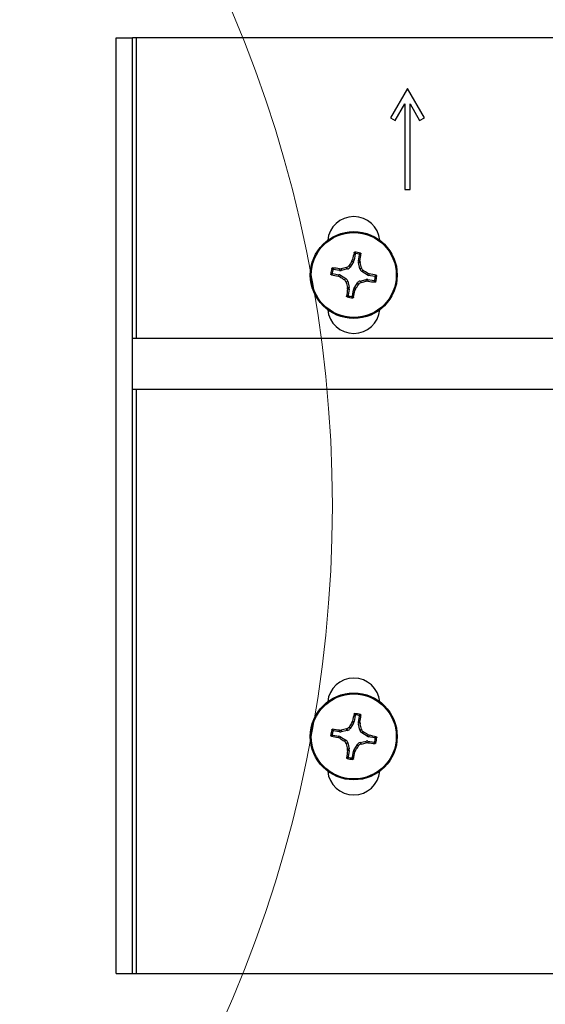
# Paper-space layout 'P3m-LR' of a CAD drawing. Header units: inches. Extents: x 0.3 to 33.8, y 0.2 to 21.7.
# Tile 42 of 59: x 26.584 to 26.779, y 9.396 to 9.761. Entities that reach past the tile are written whole.
import ezdxf

# ---------------------------------------------------------------- set-up
doc = ezdxf.new("R2010")
doc.units = ezdxf.units.IN
doc.header["$MEASUREMENT"] = 0
doc.layers.add('BORDERS', color=7, linetype='Continuous')
doc.styles.add('SLDTEXTSTYLE0', font='TXT', dxfattribs={"width": 0.75})
doc.dimstyles.new('SLDDIMSTYLE7', dxfattribs={"dimtxt": 0.1377952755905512, "dimasz": 0.14, "dimexe": 0, "dimexo": 0.0625, "dimgap": 0.0344488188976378, "dimtad": 1, "dimdec": 3, "dimlfac": 10, "dimrnd": 1e-09, "dimzin": 4, "dimdsep": 46, "dimtxsty": 'SLDTEXTSTYLE0', "dimblk1": 'CLOSED', "dimblk2": 'CLOSED', "dimsah": 1, "dimcen": 0.09, "dimadec": 0, "dimazin": 1, "dimtfac": 1, "dimtdec": 3, "dimtmove": 0, "dimatfit": 0, "dimldrblk": 'CLOSED', "dimfxl": 0, "dimfrac": 2, "dimtolj": 1, "dimtzin": 12, "dimarcsym": 0})

# ---------------------------------------------------------------- blocks, each defined once
blk = doc.blocks.new('_Closed')
at = {"color": 0, "linetype": 'ByBlock', "lineweight": -2}
for p, q in [((-1, 0.166667), (0, 0)), ((-1, 0.166667), (-1, -0.166667)), ((0, 0), (-1, -0.166667)), ((0, 0), (-1, 0))]:
    blk.add_line(p, q, dxfattribs=at)
blk = doc.blocks.new('_D_24')
at = {"layer": 'BORDERS'}
for p, q in [((26.36984926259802, 10.72766376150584), (26.3278647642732, 10.72766376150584)), ((26.3278647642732, 10.72766376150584), (26.3278647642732, 10.50891376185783)), ((26.82801857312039, 10.72766376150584), (26.87000307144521, 10.72766376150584)), ((26.87000307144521, 10.72766376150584), (26.87000307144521, 10.50891376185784)), ((26.3278647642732, 10.50891376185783), (26.36984926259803, 10.50891376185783)), ((26.87000307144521, 10.50891376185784), (26.82801857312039, 10.50891376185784)), ((26.2309589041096, 9.79865818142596), (26.2309589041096, 10.34211723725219)), ((26.96690890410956, 9.793418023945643), (26.96690890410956, 10.34211723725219)), ((26.2309589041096, 10.30274715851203), (25.9809589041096, 10.30274715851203)), ((26.2309589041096, 10.30274715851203), (26.96690890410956, 10.30274715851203)), ((26.96690890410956, 10.30274715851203), (27.21690890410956, 10.30274715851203))]:
    blk.add_line(p, q, dxfattribs=at)
at = {"layer": 'BORDERS', "xscale": 0.14, "yscale": 0.14}
blk.add_blockref('_Closed', (26.2309589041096, 10.30274715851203, -0.1940375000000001), dxfattribs=at)
at = {"layer": 'BORDERS', "xscale": 0.14, "yscale": 0.14, "rotation": 180.0000000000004}
blk.add_blockref('_Closed', (26.96690890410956, 10.30274715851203, -0.1940375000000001), dxfattribs=at)
at = {"layer": 'BORDERS', "char_height": 0.1377952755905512, "attachment_point": 1, "style": 'SLDTEXTSTYLE0'}
for s, insert in [('186.9', (26.36984926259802, 10.68654119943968)), ('7.360', (26.3698492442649, 10.48037460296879))]:
    blk.add_mtext(s, dxfattribs=dict(at, insert=insert))

psp = doc.layouts.new('P3m-LR')

# ---------------------------------------------------------------- linework, layer by layer
at = {"color": 7, "linetype": 'Continuous', "lineweight": 25}
for p, q in [((26.61990890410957, 9.407047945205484), (26.61990890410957, 9.754047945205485)), ((26.61990890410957, 9.754047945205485), (26.62590890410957, 9.754047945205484)), ((26.62590890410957, 9.407047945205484), (26.62590890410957, 9.754047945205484)), ((26.6274089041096, 9.754047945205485), (26.6259089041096, 9.754047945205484)), ((26.9594089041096, 9.754047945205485), (26.6274089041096, 9.754047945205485)), ((26.62740890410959, 9.642522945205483), (26.6274089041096, 9.754047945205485)), ((26.7278089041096, 9.735247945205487), (26.7215589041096, 9.72442262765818)), ((26.7340589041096, 9.72442262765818), (26.7278089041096, 9.735247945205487)), ((26.72329095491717, 9.723422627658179), (26.7268089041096, 9.729515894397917)), ((26.7268089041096, 9.729515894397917), (26.7268089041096, 9.697747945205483)), ((26.7288089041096, 9.697747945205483), (26.7288089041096, 9.729515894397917)), ((26.7288089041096, 9.729515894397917), (26.73232685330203, 9.723422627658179)), ((26.7215589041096, 9.72442262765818), (26.72329095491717, 9.723422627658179)), ((26.73232685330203, 9.723422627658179), (26.7340589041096, 9.72442262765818)), ((26.7268089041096, 9.697747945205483), (26.7288089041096, 9.697747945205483)), ((26.70781757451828, 9.67102621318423), (26.70656123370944, 9.669027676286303)), ((26.70723836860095, 9.671247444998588), (26.70747017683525, 9.671808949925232)), ((26.70781757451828, 9.67102621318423), (26.70723836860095, 9.671247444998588)), ((26.70747017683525, 9.671808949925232), (26.70803425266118, 9.67159349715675)), ((26.70842357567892, 9.673882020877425), (26.70803425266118, 9.67159349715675)), ((26.70960781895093, 9.671325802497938), (26.70999714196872, 9.673614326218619)), ((26.70960781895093, 9.671325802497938), (26.71021140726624, 9.671342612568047)), ((26.71021140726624, 9.671342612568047), (26.71024450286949, 9.67073604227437)), ((26.70268104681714, 9.667796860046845), (26.70039252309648, 9.668186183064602)), ((26.70266423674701, 9.668400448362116), (26.70327080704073, 9.668433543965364)), ((26.70268104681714, 9.667796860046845), (26.70266423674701, 9.668400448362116)), ((26.70327080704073, 9.668433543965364), (26.70328806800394, 9.667813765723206)), ((26.70558961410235, 9.668338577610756), (26.70328806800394, 9.667813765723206)), ((26.70558961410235, 9.668338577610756), (26.70518914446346, 9.668903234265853)), ((26.70616076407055, 9.66959233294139), (26.70656123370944, 9.669027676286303)), ((26.71024450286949, 9.67073604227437), (26.70962472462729, 9.670718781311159)), ((26.71014953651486, 9.668417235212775), (26.70962472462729, 9.670718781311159)), ((26.71014953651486, 9.668417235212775), (26.71071419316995, 9.668817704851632)), ((26.7114032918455, 9.66784608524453), (26.71083863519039, 9.667445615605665)), ((26.71283717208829, 9.66618927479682), (26.71083863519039, 9.667445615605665)), ((26.70012482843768, 9.666612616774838), (26.70241335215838, 9.666223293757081)), ((26.70219789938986, 9.66565921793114), (26.70241335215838, 9.666223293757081)), ((26.70275940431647, 9.665427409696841), (26.70219789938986, 9.66565921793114)), ((26.7029806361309, 9.66600661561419), (26.70275940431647, 9.665427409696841)), ((26.7029806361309, 9.66600661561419), (26.70497917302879, 9.664750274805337)), ((26.70441451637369, 9.664349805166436), (26.70497917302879, 9.664750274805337)), ((26.70566827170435, 9.663778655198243), (26.70510361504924, 9.663378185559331)), ((26.70566827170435, 9.663778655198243), (26.70619308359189, 9.661477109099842)), ((26.71022819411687, 9.663857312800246), (26.71252974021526, 9.664382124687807)), ((26.71022819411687, 9.663857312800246), (26.71062866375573, 9.663292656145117)), ((26.71254700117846, 9.663762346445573), (26.71252974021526, 9.664382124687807)), ((26.71315357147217, 9.663795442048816), (26.71254700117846, 9.663762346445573)), ((26.71283717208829, 9.66618927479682), (26.71305840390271, 9.666768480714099)), ((26.71305840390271, 9.666768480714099), (26.71361990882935, 9.666536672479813)), ((26.71313676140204, 9.664399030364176), (26.71315357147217, 9.663795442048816)), ((26.71313676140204, 9.664399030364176), (26.71542528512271, 9.664009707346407)), ((26.71361990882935, 9.666536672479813), (26.71340445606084, 9.66597259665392)), ((26.71569297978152, 9.66558327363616), (26.71340445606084, 9.66597259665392)), ((26.7055733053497, 9.66145984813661), (26.70619308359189, 9.661477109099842)), ((26.70560640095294, 9.660853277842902), (26.7055733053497, 9.66145984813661)), ((26.70620998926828, 9.66087008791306), (26.70560640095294, 9.660853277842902)), ((26.70620998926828, 9.66087008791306), (26.70582066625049, 9.658581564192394)), ((26.70739423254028, 9.658313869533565), (26.70778355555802, 9.660602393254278)), ((26.70834763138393, 9.660386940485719), (26.70778355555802, 9.660602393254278)), ((26.70800023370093, 9.66116967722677), (26.70925657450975, 9.663168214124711)), ((26.70800023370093, 9.66116967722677), (26.70857943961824, 9.66094844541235)), ((26.70857943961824, 9.66094844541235), (26.70834763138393, 9.660386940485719)), ((26.70965704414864, 9.662603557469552), (26.70925657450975, 9.663168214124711)), ((26.96090890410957, 9.642522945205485), (26.62590890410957, 9.642522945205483)), ((26.62590890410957, 9.623772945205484), (26.96090890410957, 9.623772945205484)), ((26.62740890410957, 9.407047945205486), (26.62740890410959, 9.623772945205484)), ((26.70781757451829, 9.499926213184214), (26.70656123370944, 9.497927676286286)), ((26.70723836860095, 9.50014744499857), (26.70747017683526, 9.500708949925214)), ((26.70781757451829, 9.499926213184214), (26.70723836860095, 9.50014744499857)), ((26.70747017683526, 9.500708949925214), (26.70803425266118, 9.500493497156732)), ((26.70842357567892, 9.502782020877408), (26.70803425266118, 9.500493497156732)), ((26.70960781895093, 9.500225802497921), (26.70999714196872, 9.5025143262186)), ((26.70960781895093, 9.500225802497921), (26.71021140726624, 9.50024261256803)), ((26.71024450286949, 9.499636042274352), (26.7096247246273, 9.49961878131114)), ((26.71014953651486, 9.497317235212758), (26.7096247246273, 9.49961878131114)), ((26.71021140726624, 9.50024261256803), (26.71024450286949, 9.499636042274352)), ((26.70268104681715, 9.496696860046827), (26.70039252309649, 9.497086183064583)), ((26.70266423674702, 9.497300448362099), (26.70327080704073, 9.497333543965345)), ((26.70268104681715, 9.496696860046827), (26.70266423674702, 9.497300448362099)), ((26.70327080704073, 9.497333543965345), (26.70328806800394, 9.496713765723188)), ((26.70558961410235, 9.497238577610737), (26.70328806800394, 9.496713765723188)), ((26.70558961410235, 9.497238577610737), (26.70518914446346, 9.497803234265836)), ((26.70616076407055, 9.498492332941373), (26.70656123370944, 9.497927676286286)), ((26.71014953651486, 9.497317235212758), (26.71071419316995, 9.497717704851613)), ((26.7114032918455, 9.496746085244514), (26.71083863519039, 9.496345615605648)), ((26.71283717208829, 9.495089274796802), (26.71083863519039, 9.496345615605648)), ((26.70012482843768, 9.49551261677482), (26.70241335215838, 9.495123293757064)), ((26.70219789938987, 9.494559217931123), (26.70241335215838, 9.495123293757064)), ((26.70275940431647, 9.494327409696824), (26.70219789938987, 9.494559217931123)), ((26.7029806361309, 9.494906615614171), (26.70275940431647, 9.494327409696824)), ((26.7029806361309, 9.494906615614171), (26.70497917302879, 9.49365027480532)), ((26.7044145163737, 9.49324980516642), (26.70497917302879, 9.49365027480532)), ((26.70566827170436, 9.492678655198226), (26.70510361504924, 9.492278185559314)), ((26.70566827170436, 9.492678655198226), (26.7061930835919, 9.490377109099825)), ((26.71022819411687, 9.492757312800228), (26.71252974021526, 9.49328212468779)), ((26.71022819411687, 9.492757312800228), (26.71062866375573, 9.492192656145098)), ((26.71254700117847, 9.492662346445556), (26.71252974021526, 9.49328212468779)), ((26.71315357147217, 9.492695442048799), (26.71254700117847, 9.492662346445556)), ((26.71283717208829, 9.495089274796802), (26.71305840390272, 9.495668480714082)), ((26.71305840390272, 9.495668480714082), (26.71361990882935, 9.495436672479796)), ((26.71313676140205, 9.493299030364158), (26.71315357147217, 9.492695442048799)), ((26.71313676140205, 9.493299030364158), (26.71542528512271, 9.49290970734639)), ((26.71361990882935, 9.495436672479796), (26.71340445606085, 9.4948725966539)), ((26.71569297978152, 9.494483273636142), (26.71340445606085, 9.4948725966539)), ((26.7055733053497, 9.490359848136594), (26.7061930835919, 9.490377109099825)), ((26.70560640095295, 9.489753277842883), (26.7055733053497, 9.490359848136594)), ((26.70620998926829, 9.48977008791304), (26.70560640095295, 9.489753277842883)), ((26.70620998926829, 9.48977008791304), (26.7058206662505, 9.487481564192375)), ((26.70739423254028, 9.487213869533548), (26.70778355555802, 9.48950239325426)), ((26.70834763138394, 9.489286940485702), (26.70778355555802, 9.48950239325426)), ((26.70800023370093, 9.490069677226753), (26.70925657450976, 9.492068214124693)), ((26.70800023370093, 9.490069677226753), (26.70857943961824, 9.489848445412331)), ((26.70857943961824, 9.489848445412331), (26.70834763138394, 9.489286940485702)), ((26.70965704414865, 9.491503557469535), (26.70925657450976, 9.492068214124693)), ((26.61990890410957, 9.407047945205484), (26.62590890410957, 9.407047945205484)), ((26.62590890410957, 9.407047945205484), (26.62740890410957, 9.407047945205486)), ((26.62740890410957, 9.407047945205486), (26.95940890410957, 9.407047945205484))]:
    psp.add_line(p, q, dxfattribs=at)
at = {"color": 7, "linetype": 'Continuous', "lineweight": 18}
psp.add_circle((26.23095890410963, 9.580547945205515), 0.4690082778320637, dxfattribs=at)
at = {"color": 7, "linetype": 'Continuous', "lineweight": 25}
for centre, radius in [((26.7079089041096, 9.666097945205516), 0.0160999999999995), ((26.7079089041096, 9.66609794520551), 0.01575289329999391), ((26.70790890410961, 9.494997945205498), 0.016100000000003), ((26.7079089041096, 9.49499794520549), 0.0157528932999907)]:
    psp.add_circle(centre, radius, dxfattribs=at)
for centre, radius, start, end in [((26.7079089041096, 9.678047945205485), 0.009700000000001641, 5.524228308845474, 174.4757716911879), ((26.86189399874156, 9.569376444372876), 0.1851919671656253, 146.6272750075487, 147.238315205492), ((26.86349492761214, 9.640439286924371), 0.1591470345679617, 167.6780822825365, 168.631919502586), ((26.70790890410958, 9.666097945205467), 0.008495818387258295, 73.06981271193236, 87.6207632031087), ((26.70790890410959, 9.666097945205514), 0.008014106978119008, 76.1837283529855, 84.50684756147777), ((26.55259058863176, 9.693330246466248), 0.159147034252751, 352.0586564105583, 353.0124936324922), ((26.70790890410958, 9.666097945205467), 0.00849581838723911, 163.0698127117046, 177.6207632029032), ((26.70790890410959, 9.666097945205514), 0.008014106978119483, 166.1837283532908, 174.5068475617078), ((26.6806766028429, 9.510779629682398), 0.1591470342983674, 82.05865641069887, 83.01249363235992), ((26.74827129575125, 9.488792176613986), 0.1851919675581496, 103.4522607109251, 104.0633009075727), ((26.53060313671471, 9.625735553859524), 0.1851919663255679, 13.45226070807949, 14.06330090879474), ((26.6111874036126, 9.512112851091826), 0.1851919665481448, 56.62727500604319, 57.2383152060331), ((26.73356756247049, 9.821683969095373), 0.1591470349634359, 257.6780822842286, 258.6319195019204), ((26.80463040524, 9.820083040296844), 0.1851919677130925, 236.6272750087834, 237.2383152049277), ((26.66754651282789, 9.843403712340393), 0.1851919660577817, 283.4522607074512, 284.063300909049), ((26.73514120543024, 9.82141626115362), 0.1591470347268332, 262.0586564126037, 263.0124936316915), ((26.68225024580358, 9.510511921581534), 0.1591470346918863, 77.67808228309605, 78.63191950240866), ((26.70790890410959, 9.666097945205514), 0.008014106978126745, 346.1837283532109, 354.5068475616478), ((26.70790890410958, 9.666097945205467), 0.008495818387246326, 343.0698127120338, 357.6207632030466), ((26.88521467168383, 9.706460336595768), 0.1851919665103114, 193.4522607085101, 194.0633009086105), ((26.8632272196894, 9.63886564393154), 0.1591470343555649, 172.0586564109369, 173.0124936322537), ((26.55232288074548, 9.691756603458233), 0.1591470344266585, 347.6780822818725, 348.6319195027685), ((26.55392380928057, 9.762819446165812), 0.185191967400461, 326.627275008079, 327.2383152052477), ((26.70790890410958, 9.666097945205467), 0.00849581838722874, 253.0698127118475, 267.6207632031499), ((26.70790890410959, 9.666097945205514), 0.008014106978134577, 256.1837283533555, 264.5068475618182), ((26.7079089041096, 9.654147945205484), 0.009699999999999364, 185.5242283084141, 354.4757716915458), ((26.70790890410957, 9.506947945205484), 0.009700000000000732, 5.524228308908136, 174.4757716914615), ((26.86349492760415, 9.469339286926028), 0.1591470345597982, 167.6780822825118, 168.6319195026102), ((26.70790890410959, 9.49499794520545), 0.008495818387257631, 73.06981271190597, 87.6207632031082), ((26.86189399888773, 9.398276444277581), 0.1851919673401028, 146.6272750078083, 147.2383152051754), ((26.7079089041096, 9.494997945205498), 0.008014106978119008, 76.1837283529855, 84.50684756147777), ((26.55259058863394, 9.522230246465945), 0.1591470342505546, 352.058656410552, 353.0124936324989), ((26.53060313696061, 9.454635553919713), 0.1851919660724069, 13.45226070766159, 14.06330090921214), ((26.70790890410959, 9.49499794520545), 0.008495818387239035, 163.0698127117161, 177.6207632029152), ((26.7079089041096, 9.494997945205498), 0.008014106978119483, 166.1837283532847, 174.5068475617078), ((26.68067660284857, 9.339679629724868), 0.1591470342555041, 82.05865641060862, 83.0124936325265), ((26.7482712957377, 9.317692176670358), 0.1851919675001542, 103.4522607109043, 104.0633009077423), ((26.61118740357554, 9.341012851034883), 0.1851919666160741, 56.62727500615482, 57.23831520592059), ((26.73356756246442, 9.650583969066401), 0.1591470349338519, 257.6780822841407, 258.6319195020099), ((26.80463040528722, 9.648983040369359), 0.1851919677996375, 236.6272750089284, 237.2383152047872), ((26.88521467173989, 9.535360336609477), 0.1851919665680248, 193.4522607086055, 194.0633009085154), ((26.66754651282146, 9.672303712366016), 0.1851919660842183, 283.4522607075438, 284.0633009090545), ((26.73514120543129, 9.650316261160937), 0.15914703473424, 262.058656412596, 263.0124936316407), ((26.68225024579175, 9.339411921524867), 0.1591470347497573, 77.67808228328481, 78.63191950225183), ((26.7079089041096, 9.494997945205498), 0.008014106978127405, 346.1837283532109, 354.5068475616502), ((26.70790890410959, 9.49499794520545), 0.008495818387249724, 343.0698127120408, 357.6207632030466), ((26.86322721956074, 9.46776564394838), 0.1591470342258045, 172.0586564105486, 173.0124936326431), ((26.55232288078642, 9.520656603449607), 0.1591470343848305, 347.6780822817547, 348.631919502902), ((26.5539238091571, 9.591719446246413), 0.1851919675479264, 326.6272750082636, 327.2383152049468), ((26.70790890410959, 9.49499794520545), 0.00849581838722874, 253.0698127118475, 267.6207632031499), ((26.7079089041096, 9.494997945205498), 0.008014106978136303, 256.1837283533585, 264.5068475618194), ((26.70790890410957, 9.483047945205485), 0.00970000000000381, 185.5242283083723, 354.4757716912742)]:
    psp.add_arc(centre, radius, start, end, dxfattribs=at)
for centre, major_axis, ratio, start_param, end_param in [((26.7064835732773, 9.671860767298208), (-0.001470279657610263, 0.0005615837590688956), 0.9943069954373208, 2.946332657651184, 3.336852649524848), ((26.71115964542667, 9.671065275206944), (0.001573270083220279, 4.381592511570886e-05), 0.9943069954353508, 2.946332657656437, 3.336852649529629), ((26.70294157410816, 9.669348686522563), (-4.381592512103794e-05, 0.00157327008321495), 0.9943069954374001, 2.946332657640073, 3.336852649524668), ((26.70523284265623, 9.669871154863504), (-0.0009111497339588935, 0.001284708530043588), 0.9935910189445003, 2.751161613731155, 3.532023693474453), ((26.71168211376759, 9.668774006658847), (0.001284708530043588, 0.0009111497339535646), 0.9935910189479, 2.751161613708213, 3.532023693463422), ((26.70214608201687, 9.664672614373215), (-0.0005615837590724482, -0.001470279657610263), 0.9943069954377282, 2.946332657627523, 3.336852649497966), ((26.70413569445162, 9.663421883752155), (-0.001284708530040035, -0.0009111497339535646), 0.9935910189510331, 2.751161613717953, 3.532023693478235), ((26.71058496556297, 9.662324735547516), (0.0009111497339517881, -0.001284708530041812), 0.9935910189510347, 2.751161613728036, 3.532023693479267), ((26.71287623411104, 9.662847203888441), (4.38159251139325e-05, -0.00157327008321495), 0.9943069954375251, 2.946332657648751, 3.336852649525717), ((26.71367172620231, 9.667523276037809), (0.0005615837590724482, 0.001470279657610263), 0.9943069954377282, 2.946332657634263, 3.336852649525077), ((26.70465816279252, 9.661130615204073), (-0.001573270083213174, -4.381592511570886e-05), 0.9943069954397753, 2.946332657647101, 3.336852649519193), ((26.70933423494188, 9.660335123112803), (0.001470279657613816, -0.0005615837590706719), 0.9943069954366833, 2.946332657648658, 3.336852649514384), ((26.70648357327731, 9.500760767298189), (-0.001470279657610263, 0.0005615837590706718), 0.9943069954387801, 2.946332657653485, 3.336852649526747), ((26.71115964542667, 9.499965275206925), (0.001573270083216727, 4.381592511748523e-05), 0.9943069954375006, 2.946332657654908, 3.336852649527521), ((26.70294157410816, 9.498248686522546), (-4.381592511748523e-05, 0.001573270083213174), 0.9943069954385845, 2.946332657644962, 3.336852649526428), ((26.70523284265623, 9.498771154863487), (-0.0009111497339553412, 0.001284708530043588), 0.9935910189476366, 2.751161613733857, 3.53202369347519), ((26.7116821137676, 9.49767400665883), (0.001284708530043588, 0.0009111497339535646), 0.9935910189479, 2.751161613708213, 3.532023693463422), ((26.70214608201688, 9.493572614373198), (-0.0005615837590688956, -0.001470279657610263), 0.9943069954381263, 2.946332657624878, 3.336852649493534), ((26.70413569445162, 9.492321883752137), (-0.001284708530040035, -0.0009111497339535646), 0.993591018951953, 2.751161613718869, 3.532023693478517), ((26.71058496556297, 9.4912247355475), (0.0009111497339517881, -0.001284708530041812), 0.9935910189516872, 2.751161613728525, 3.532023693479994), ((26.71287623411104, 9.491747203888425), (4.38159251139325e-05, -0.00157327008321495), 0.9943069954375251, 2.946332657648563, 3.336852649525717), ((26.71367172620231, 9.496423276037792), (0.0005615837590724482, 0.001470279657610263), 0.9943069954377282, 2.946332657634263, 3.336852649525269), ((26.70465816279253, 9.490030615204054), (-0.001573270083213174, -4.381592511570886e-05), 0.9943069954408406, 2.946332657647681, 3.336852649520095), ((26.70933423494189, 9.489235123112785), (0.001470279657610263, -0.0005615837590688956), 0.9943069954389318, 2.94633265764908, 3.336852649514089)]:
    psp.add_ellipse(centre, major_axis=major_axis, ratio=ratio, start_param=start_param, end_param=end_param, dxfattribs=at)
for points, knots in [([(26.70801400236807, 9.674401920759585), (26.70802255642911, 9.674427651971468), (26.70803966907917, 9.674479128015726), (26.70809869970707, 9.67453986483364), (26.70817496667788, 9.674581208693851), (26.70823277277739, 9.674584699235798), (26.70826159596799, 9.674586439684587)], [0, 0, 0, 0, 0.2526917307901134, 0.505517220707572, 0.753441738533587, 1, 1, 1, 1]), ([(26.70842357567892, 9.673882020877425), (26.70835631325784, 9.673969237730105), (26.70822033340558, 9.674145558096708), (26.70808326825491, 9.674315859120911), (26.70801400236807, 9.674401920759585)], [0, 0, 0, 0, 0.4946499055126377, 1, 1, 1, 1]), ([(26.70826159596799, 9.674586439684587), (26.70833027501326, 9.67450343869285), (26.70846878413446, 9.674336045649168), (26.70860659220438, 9.674162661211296), (26.70867606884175, 9.674075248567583)], [0, 0, 0, 0, 0.4958449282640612, 0.9999999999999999, 0.9999999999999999, 0.9999999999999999, 0.9999999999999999]), ([(26.70867606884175, 9.674075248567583), (26.70864963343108, 9.674075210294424), (26.70859675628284, 9.674075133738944), (26.70852319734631, 9.67404175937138), (26.70846506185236, 9.673987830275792), (26.70843404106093, 9.673930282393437), (26.70842604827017, 9.673893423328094), (26.70842357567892, 9.673882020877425)], [0, 0, 0, 0, 0.2255496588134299, 0.4511532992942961, 0.6755815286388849, 0.8996402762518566, 1, 1, 1, 1]), ([(26.70982274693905, 9.673880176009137), (26.70991721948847, 9.67393969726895), (26.71010460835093, 9.674057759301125), (26.71029067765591, 9.674169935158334), (26.71038293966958, 9.67422555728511)], [0, 0, 0, 0, 0.504152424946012, 1, 1, 1, 1]), ([(26.70999714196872, 9.673614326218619), (26.70999902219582, 9.673640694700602), (26.71000278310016, 9.673693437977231), (26.70997483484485, 9.673769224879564), (26.70992526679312, 9.673831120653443), (26.70987012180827, 9.67386623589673), (26.70983393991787, 9.67387688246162), (26.70982274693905, 9.673880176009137)], [0, 0, 0, 0, 0.2255496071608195, 0.451153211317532, 0.67558117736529, 0.8996400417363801, 0.9999999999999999, 0.9999999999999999, 0.9999999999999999, 0.9999999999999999]), ([(26.71055559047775, 9.673969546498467), (26.71046176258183, 9.67391122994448), (26.71027609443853, 9.673795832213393), (26.71008946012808, 9.673674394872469), (26.70999714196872, 9.673614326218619)], [0, 0, 0, 0, 0.5053526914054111, 1, 1, 1, 1]), ([(26.71038293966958, 9.67422555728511), (26.71040721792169, 9.674215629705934), (26.71045573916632, 9.674195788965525), (26.71051206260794, 9.674139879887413), (26.7105491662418, 9.674070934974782), (26.7105592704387, 9.674011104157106), (26.71055628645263, 9.673977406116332), (26.71055559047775, 9.673969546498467)], [0, 0, 0, 0, 0.2243701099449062, 0.4484143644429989, 0.6809026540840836, 0.9255748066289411, 1, 1, 1, 1]), ([(26.69978129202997, 9.668571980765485), (26.69979121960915, 9.66859625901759), (26.69981106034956, 9.668644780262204), (26.69986696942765, 9.66870110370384), (26.69993591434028, 9.668738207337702), (26.69999574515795, 9.668748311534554), (26.70002944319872, 9.668745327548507), (26.70003730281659, 9.668744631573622)], [0, 0, 0, 0, 0.2243701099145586, 0.4484143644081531, 0.6809026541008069, 0.9255748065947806, 1, 1, 1, 1]), ([(26.70012667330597, 9.66801178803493), (26.70006715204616, 9.668106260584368), (26.69994909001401, 9.668293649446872), (26.69983691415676, 9.66847971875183), (26.69978129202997, 9.668571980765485)], [0, 0, 0, 0, 0.5041524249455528, 1, 1, 1, 1]), ([(26.70003730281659, 9.668744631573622), (26.70009561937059, 9.668650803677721), (26.70021101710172, 9.66846513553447), (26.70033245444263, 9.668278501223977), (26.70039252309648, 9.668186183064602)], [0, 0, 0, 0, 0.5053526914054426, 1, 1, 1, 1]), ([(26.70039252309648, 9.668186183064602), (26.7003661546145, 9.668188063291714), (26.70031341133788, 9.668191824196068), (26.70023762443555, 9.668163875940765), (26.70017572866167, 9.668114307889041), (26.70014061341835, 9.668059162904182), (26.70012996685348, 9.668022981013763), (26.70012667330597, 9.66801178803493)], [0, 0, 0, 0, 0.2255496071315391, 0.4511532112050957, 0.675581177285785, 0.8996400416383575, 0.9999999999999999, 0.9999999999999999, 0.9999999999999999, 0.9999999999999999]), ([(26.70518914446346, 9.668903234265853), (26.70535394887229, 9.668959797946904), (26.70568356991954, 9.669072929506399), (26.70599513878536, 9.669354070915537), (26.70612718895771, 9.669544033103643), (26.70616076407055, 9.66959233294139)], [0, 0, 0, 0, 0.4271587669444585, 0.8543492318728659, 1, 1, 1, 1]), ([(26.71071419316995, 9.668817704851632), (26.71077075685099, 9.66865290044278), (26.71088388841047, 9.66832327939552), (26.71116502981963, 9.668011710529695), (26.71135499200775, 9.667879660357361), (26.7114032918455, 9.66784608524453)], [0, 0, 0, 0, 0.427158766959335, 0.8543492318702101, 1, 1, 1, 1]), ([(26.69942040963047, 9.666450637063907), (26.69950341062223, 9.666519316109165), (26.69967080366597, 9.666657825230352), (26.69984418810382, 9.666795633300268), (26.69993160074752, 9.666865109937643)], [0, 0, 0, 0, 0.4958449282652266, 1, 1, 1, 1]), ([(26.69960492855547, 9.66620304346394), (26.6995791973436, 9.66621159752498), (26.69952772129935, 9.666228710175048), (26.69946698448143, 9.666287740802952), (26.69942564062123, 9.666364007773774), (26.69942215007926, 9.66642181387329), (26.69942040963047, 9.666450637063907)], [0, 0, 0, 0, 0.2526917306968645, 0.5055172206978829, 0.7534417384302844, 1, 1, 1, 1]), ([(26.70012482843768, 9.666612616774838), (26.700037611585, 9.666545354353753), (26.6998612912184, 9.666409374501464), (26.69969099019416, 9.666272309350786), (26.69960492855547, 9.66620304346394)], [0, 0, 0, 0, 0.4946499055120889, 1, 1, 1, 1]), ([(26.69993160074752, 9.666865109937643), (26.69993163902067, 9.666838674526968), (26.69993171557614, 9.666785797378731), (26.69996508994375, 9.66671223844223), (26.7000190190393, 9.666654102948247), (26.70007656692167, 9.666623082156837), (26.70011342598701, 9.666615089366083), (26.70012482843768, 9.666612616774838)], [0, 0, 0, 0, 0.2255496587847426, 0.4511532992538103, 0.6755815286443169, 0.8996402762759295, 1, 1, 1, 1]), ([(26.70510361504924, 9.663378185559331), (26.7050470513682, 9.663542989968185), (26.70493391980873, 9.663872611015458), (26.70465277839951, 9.664184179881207), (26.70446281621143, 9.664316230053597), (26.70441451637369, 9.664349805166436)], [0, 0, 0, 0, 0.4271587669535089, 0.8543492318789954, 1, 1, 1, 1]), ([(26.71542528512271, 9.664009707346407), (26.71545165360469, 9.664007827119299), (26.71550439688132, 9.664004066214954), (26.71558018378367, 9.664032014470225), (26.71564207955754, 9.66408158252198), (26.71567719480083, 9.664136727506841), (26.71568784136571, 9.664172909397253), (26.71569113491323, 9.664184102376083)], [0, 0, 0, 0, 0.2255496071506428, 0.4511532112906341, 0.6755811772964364, 0.8996400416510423, 1, 1, 1, 1]), ([(26.71578050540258, 9.66345125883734), (26.71572218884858, 9.663545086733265), (26.71560679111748, 9.663730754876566), (26.71548535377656, 9.663917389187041), (26.71542528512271, 9.664009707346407)], [0, 0, 0, 0, 0.5053526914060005, 1, 1, 1, 1]), ([(26.71569113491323, 9.664184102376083), (26.71575065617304, 9.664089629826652), (26.71586871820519, 9.663902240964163), (26.71598089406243, 9.663716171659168), (26.71603651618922, 9.663623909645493)], [0, 0, 0, 0, 0.5041524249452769, 1, 1, 1, 1]), ([(26.71569297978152, 9.66558327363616), (26.71578019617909, 9.665650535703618), (26.71595651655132, 9.665786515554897), (26.71612681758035, 9.665923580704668), (26.71621287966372, 9.665992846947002)], [0, 0, 0, 0, 0.4946473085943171, 1, 1, 1, 1]), ([(26.71588620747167, 9.665330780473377), (26.71588616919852, 9.665357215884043), (26.71588609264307, 9.665410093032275), (26.71585271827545, 9.66548365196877), (26.7157987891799, 9.665541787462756), (26.71574124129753, 9.665572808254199), (26.71570438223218, 9.665580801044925), (26.71569297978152, 9.66558327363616)], [0, 0, 0, 0, 0.225549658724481, 0.4511532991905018, 0.6755815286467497, 0.8996402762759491, 1, 1, 1, 1]), ([(26.71639739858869, 9.665745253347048), (26.71631439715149, 9.66567657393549), (26.71614700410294, 9.66553806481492), (26.71597361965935, 9.665400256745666), (26.71588620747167, 9.665330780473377)], [0, 0, 0, 0, 0.49584757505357, 1, 1, 1, 1]), ([(26.71621287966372, 9.665992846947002), (26.71623861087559, 9.665984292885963), (26.71629008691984, 9.66596718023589), (26.71635082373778, 9.665908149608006), (26.71639216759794, 9.665831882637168), (26.7163956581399, 9.665774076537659), (26.71639739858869, 9.665745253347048)], [0, 0, 0, 0, 0.2526917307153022, 0.5055172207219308, 0.753441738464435, 1, 1, 1, 1]), ([(26.71062866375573, 9.663292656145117), (26.71046385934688, 9.663236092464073), (26.71013423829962, 9.6631229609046), (26.70982266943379, 9.66284181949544), (26.70969061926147, 9.662651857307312), (26.70965704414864, 9.662603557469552)], [0, 0, 0, 0, 0.4271587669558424, 0.8543492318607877, 1, 1, 1, 1]), ([(26.71603651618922, 9.663623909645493), (26.71602658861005, 9.663599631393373), (26.71600674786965, 9.663551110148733), (26.71595083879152, 9.663494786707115), (26.71588189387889, 9.663457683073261), (26.71582206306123, 9.663447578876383), (26.71578836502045, 9.66345056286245), (26.71578050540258, 9.66345125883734)], [0, 0, 0, 0, 0.2243701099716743, 0.448414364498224, 0.6809026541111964, 0.925574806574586, 1, 1, 1, 1]), ([(26.70543486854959, 9.657970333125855), (26.70541059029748, 9.657980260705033), (26.70536206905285, 9.658000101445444), (26.70530574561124, 9.658056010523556), (26.70526864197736, 9.65812495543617), (26.7052585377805, 9.65818478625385), (26.70526152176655, 9.658218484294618), (26.70526221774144, 9.658226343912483)], [0, 0, 0, 0, 0.2243701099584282, 0.4484143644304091, 0.6809026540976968, 0.9255748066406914, 1, 1, 1, 1]), ([(26.70526221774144, 9.658226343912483), (26.70535604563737, 9.658284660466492), (26.70554171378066, 9.658400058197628), (26.70572834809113, 9.658521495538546), (26.70582066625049, 9.658581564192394)], [0, 0, 0, 0, 0.5053526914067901, 1, 1, 1, 1]), ([(26.70599506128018, 9.658315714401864), (26.70590058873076, 9.658256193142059), (26.70571319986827, 9.658138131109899), (26.70552713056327, 9.65802595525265), (26.70543486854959, 9.657970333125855)], [0, 0, 0, 0, 0.5041524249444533, 1, 1, 1, 1]), ([(26.70582066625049, 9.658581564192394), (26.70581878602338, 9.658555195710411), (26.705815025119, 9.658502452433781), (26.70584297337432, 9.658426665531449), (26.70589254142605, 9.658364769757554), (26.70594768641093, 9.658329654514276), (26.70598386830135, 9.658319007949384), (26.70599506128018, 9.658315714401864)], [0, 0, 0, 0, 0.2255496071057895, 0.4511532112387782, 0.6755811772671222, 0.899640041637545, 1, 1, 1, 1]), ([(26.70714173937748, 9.65812064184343), (26.70716817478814, 9.65812068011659), (26.70722105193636, 9.658120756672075), (26.70729461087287, 9.658154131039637), (26.70735274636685, 9.658208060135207), (26.70738376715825, 9.658265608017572), (26.70739175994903, 9.658302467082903), (26.70739423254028, 9.658313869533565)], [0, 0, 0, 0, 0.2255496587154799, 0.4511532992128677, 0.6755815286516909, 0.8996402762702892, 1, 1, 1, 1]), ([(26.70755621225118, 9.657609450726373), (26.70748753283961, 9.657692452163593), (26.70734902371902, 9.657859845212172), (26.70721121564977, 9.658033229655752), (26.70714173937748, 9.65812064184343)], [0, 0, 0, 0, 0.4958475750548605, 1, 1, 1, 1]), ([(26.70739423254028, 9.658313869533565), (26.70746149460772, 9.658226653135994), (26.70759747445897, 9.658050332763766), (26.70773453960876, 9.657880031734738), (26.70780380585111, 9.657793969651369)], [0, 0, 0, 0, 0.4946473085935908, 1, 1, 1, 1]), ([(26.70780380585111, 9.657793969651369), (26.70779525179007, 9.657768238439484), (26.70777813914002, 9.657716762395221), (26.70771910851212, 9.657656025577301), (26.70764284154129, 9.657614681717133), (26.70758503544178, 9.657611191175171), (26.70755621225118, 9.657609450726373)], [0, 0, 0, 0, 0.252691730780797, 0.5055172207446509, 0.7534417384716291, 1, 1, 1, 1]), ([(26.70801400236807, 9.503301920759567), (26.70802255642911, 9.503327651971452), (26.70803966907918, 9.503379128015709), (26.70809869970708, 9.503439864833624), (26.70817496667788, 9.503481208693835), (26.70823277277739, 9.50348469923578), (26.708261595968, 9.503486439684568)], [0, 0, 0, 0, 0.2526917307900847, 0.5055172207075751, 0.7534417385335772, 1, 1, 1, 1]), ([(26.70842357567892, 9.502782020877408), (26.70835631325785, 9.502869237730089), (26.70822033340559, 9.50304555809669), (26.70808326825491, 9.503215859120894), (26.70801400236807, 9.503301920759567)], [0, 0, 0, 0, 0.4946499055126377, 1, 1, 1, 1]), ([(26.708261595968, 9.503486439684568), (26.70833027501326, 9.503403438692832), (26.70846878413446, 9.503236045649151), (26.70860659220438, 9.503062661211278), (26.70867606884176, 9.502975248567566)], [0, 0, 0, 0, 0.4958449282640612, 0.9999999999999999, 0.9999999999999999, 0.9999999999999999, 0.9999999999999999]), ([(26.70982274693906, 9.50278017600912), (26.70991721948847, 9.502839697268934), (26.71010460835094, 9.502957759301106), (26.71029067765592, 9.503069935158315), (26.71038293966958, 9.503125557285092)], [0, 0, 0, 0, 0.5041524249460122, 1, 1, 1, 1]), ([(26.71038293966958, 9.503125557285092), (26.71040721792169, 9.503115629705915), (26.71045573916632, 9.503095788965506), (26.71051206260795, 9.503039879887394), (26.7105491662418, 9.502970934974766), (26.7105592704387, 9.50291110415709), (26.71055628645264, 9.502877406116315), (26.71055559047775, 9.50286954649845)], [0, 0, 0, 0, 0.2243701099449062, 0.4484143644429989, 0.6809026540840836, 0.9255748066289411, 1, 1, 1, 1]), ([(26.70867606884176, 9.502975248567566), (26.70864963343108, 9.502975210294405), (26.70859675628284, 9.502975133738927), (26.70852319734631, 9.502941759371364), (26.70846506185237, 9.502887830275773), (26.70843404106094, 9.50283028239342), (26.70842604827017, 9.502793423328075), (26.70842357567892, 9.502782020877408)], [0, 0, 0, 0, 0.225549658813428, 0.4511532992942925, 0.6755815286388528, 0.8996402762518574, 0.9999999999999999, 0.9999999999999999, 0.9999999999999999, 0.9999999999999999]), ([(26.70999714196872, 9.5025143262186), (26.70999902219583, 9.502540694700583), (26.71000278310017, 9.502593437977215), (26.70997483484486, 9.502669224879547), (26.70992526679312, 9.502731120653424), (26.70987012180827, 9.502766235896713), (26.70983393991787, 9.502776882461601), (26.70982274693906, 9.50278017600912)], [0, 0, 0, 0, 0.2255496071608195, 0.451153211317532, 0.67558117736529, 0.8996400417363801, 0.9999999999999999, 0.9999999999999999, 0.9999999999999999, 0.9999999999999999]), ([(26.71055559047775, 9.50286954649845), (26.71046176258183, 9.502811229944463), (26.71027609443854, 9.502695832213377), (26.71008946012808, 9.502574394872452), (26.70999714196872, 9.5025143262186)], [0, 0, 0, 0, 0.5053526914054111, 1, 1, 1, 1]), ([(26.69942040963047, 9.495350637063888), (26.69950341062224, 9.495419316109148), (26.69967080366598, 9.495557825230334), (26.69984418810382, 9.495695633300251), (26.69993160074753, 9.495765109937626)], [0, 0, 0, 0, 0.4958449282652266, 1, 1, 1, 1]), ([(26.69978129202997, 9.497471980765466), (26.69979121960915, 9.497496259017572), (26.69981106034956, 9.497544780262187), (26.69986696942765, 9.497601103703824), (26.69993591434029, 9.497638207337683), (26.69999574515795, 9.497648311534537), (26.70002944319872, 9.49764532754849), (26.70003730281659, 9.497644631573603)], [0, 0, 0, 0, 0.2243701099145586, 0.4484143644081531, 0.6809026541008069, 0.9255748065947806, 1, 1, 1, 1]), ([(26.70012667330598, 9.496911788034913), (26.70006715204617, 9.497006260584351), (26.69994909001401, 9.497193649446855), (26.69983691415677, 9.49737971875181), (26.69978129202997, 9.497471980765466)], [0, 0, 0, 0, 0.5041524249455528, 1, 1, 1, 1]), ([(26.69993160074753, 9.495765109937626), (26.69993163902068, 9.495738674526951), (26.69993171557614, 9.495685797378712), (26.69996508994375, 9.495612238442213), (26.7000190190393, 9.495554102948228), (26.70007656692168, 9.495523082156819), (26.70011342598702, 9.495515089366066), (26.70012482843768, 9.49551261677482)], [0, 0, 0, 0, 0.2255496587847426, 0.4511532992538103, 0.6755815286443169, 0.8996402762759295, 1, 1, 1, 1]), ([(26.70003730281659, 9.497644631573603), (26.7000956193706, 9.497550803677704), (26.70021101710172, 9.497365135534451), (26.70033245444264, 9.49717850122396), (26.70039252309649, 9.497086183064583)], [0, 0, 0, 0, 0.5053526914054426, 1, 1, 1, 1]), ([(26.70039252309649, 9.497086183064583), (26.70036615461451, 9.497088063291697), (26.70031341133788, 9.497091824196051), (26.70023762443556, 9.497063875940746), (26.70017572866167, 9.497014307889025), (26.70014061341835, 9.496959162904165), (26.70012996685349, 9.496922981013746), (26.70012667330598, 9.496911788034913)], [0, 0, 0, 0, 0.2255496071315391, 0.4511532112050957, 0.675581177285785, 0.8996400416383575, 0.9999999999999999, 0.9999999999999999, 0.9999999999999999, 0.9999999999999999]), ([(26.70518914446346, 9.497803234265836), (26.7053539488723, 9.497859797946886), (26.70568356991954, 9.497972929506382), (26.70599513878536, 9.49825407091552), (26.70612718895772, 9.498444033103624), (26.70616076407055, 9.498492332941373)], [0, 0, 0, 0, 0.4271587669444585, 0.8543492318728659, 1, 1, 1, 1]), ([(26.71071419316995, 9.497717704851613), (26.710770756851, 9.497552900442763), (26.71088388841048, 9.497223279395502), (26.71116502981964, 9.496911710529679), (26.71135499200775, 9.496779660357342), (26.7114032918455, 9.496746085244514)], [0, 0, 0, 0, 0.427158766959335, 0.8543492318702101, 1, 1, 1, 1]), ([(26.69960492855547, 9.495103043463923), (26.6995791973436, 9.495111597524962), (26.69952772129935, 9.495128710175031), (26.69946698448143, 9.495187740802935), (26.69942564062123, 9.495264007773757), (26.69942215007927, 9.495321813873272), (26.69942040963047, 9.495350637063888)], [0, 0, 0, 0, 0.2526917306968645, 0.5055172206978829, 0.7534417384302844, 1, 1, 1, 1]), ([(26.70012482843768, 9.49551261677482), (26.70003761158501, 9.495445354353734), (26.69986129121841, 9.495309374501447), (26.69969099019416, 9.49517230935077), (26.69960492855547, 9.495103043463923)], [0, 0, 0, 0, 0.4946499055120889, 1, 1, 1, 1]), ([(26.70510361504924, 9.492278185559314), (26.7050470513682, 9.492442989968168), (26.70493391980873, 9.492772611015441), (26.70465277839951, 9.49308417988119), (26.70446281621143, 9.493216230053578), (26.7044145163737, 9.49324980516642)], [0, 0, 0, 0, 0.4271587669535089, 0.8543492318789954, 1, 1, 1, 1]), ([(26.71062866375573, 9.492192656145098), (26.71046385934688, 9.492136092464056), (26.71013423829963, 9.492022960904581), (26.70982266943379, 9.491741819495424), (26.70969061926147, 9.491551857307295), (26.70965704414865, 9.491503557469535)], [0, 0, 0, 0, 0.4271587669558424, 0.8543492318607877, 1, 1, 1, 1]), ([(26.71542528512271, 9.49290970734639), (26.7154516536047, 9.492907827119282), (26.71550439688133, 9.492904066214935), (26.71558018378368, 9.492932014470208), (26.71564207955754, 9.492981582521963), (26.71567719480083, 9.493036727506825), (26.71568784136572, 9.493072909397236), (26.71569113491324, 9.493084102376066)], [0, 0, 0, 0, 0.2255496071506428, 0.4511532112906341, 0.6755811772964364, 0.8996400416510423, 1, 1, 1, 1]), ([(26.71578050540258, 9.49235125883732), (26.71572218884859, 9.492445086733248), (26.71560679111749, 9.492630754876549), (26.71548535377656, 9.492817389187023), (26.71542528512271, 9.49290970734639)], [0, 0, 0, 0, 0.5053526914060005, 1, 1, 1, 1]), ([(26.71569113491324, 9.493084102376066), (26.71575065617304, 9.492989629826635), (26.71586871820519, 9.492802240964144), (26.71598089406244, 9.492616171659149), (26.71603651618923, 9.492523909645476)], [0, 0, 0, 0, 0.5041524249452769, 1, 1, 1, 1]), ([(26.71569297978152, 9.494483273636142), (26.71578019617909, 9.494550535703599), (26.71595651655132, 9.494686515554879), (26.71612681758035, 9.49482358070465), (26.71621287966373, 9.494892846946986)], [0, 0, 0, 0, 0.4946473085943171, 1, 1, 1, 1]), ([(26.71588620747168, 9.49423078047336), (26.71588616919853, 9.494257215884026), (26.71588609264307, 9.494310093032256), (26.71585271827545, 9.494383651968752), (26.71579878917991, 9.494441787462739), (26.71574124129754, 9.494472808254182), (26.71570438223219, 9.494480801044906), (26.71569297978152, 9.494483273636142)], [0, 0, 0, 0, 0.225549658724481, 0.4511532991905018, 0.6755815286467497, 0.8996402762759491, 1, 1, 1, 1]), ([(26.71603651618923, 9.492523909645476), (26.71602658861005, 9.492499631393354), (26.71600674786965, 9.492451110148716), (26.71595083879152, 9.492394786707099), (26.71588189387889, 9.492357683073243), (26.71582206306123, 9.492347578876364), (26.71578836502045, 9.49235056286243), (26.71578050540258, 9.49235125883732)], [0, 0, 0, 0, 0.2243701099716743, 0.448414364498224, 0.6809026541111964, 0.925574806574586, 1, 1, 1, 1]), ([(26.7163973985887, 9.49464525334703), (26.7163143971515, 9.494576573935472), (26.71614700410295, 9.4944380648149), (26.71597361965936, 9.49430025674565), (26.71588620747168, 9.49423078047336)], [0, 0, 0, 0, 0.49584757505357, 1, 1, 1, 1]), ([(26.71621287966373, 9.494892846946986), (26.7162386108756, 9.494884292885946), (26.71629008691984, 9.494867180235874), (26.71635082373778, 9.494808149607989), (26.71639216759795, 9.49473188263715), (26.7163956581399, 9.494674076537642), (26.7163973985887, 9.49464525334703)], [0, 0, 0, 0, 0.2526917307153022, 0.5055172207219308, 0.753441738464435, 1, 1, 1, 1]), ([(26.70543486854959, 9.486870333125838), (26.70541059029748, 9.486880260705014), (26.70536206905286, 9.486900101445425), (26.70530574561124, 9.486956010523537), (26.70526864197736, 9.487024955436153), (26.7052585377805, 9.487084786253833), (26.70526152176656, 9.487118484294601), (26.70526221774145, 9.487126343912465)], [0, 0, 0, 0, 0.2243701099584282, 0.4484143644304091, 0.6809026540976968, 0.9255748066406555, 1, 1, 1, 1]), ([(26.70526221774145, 9.487126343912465), (26.70535604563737, 9.487184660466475), (26.70554171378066, 9.48730005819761), (26.70572834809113, 9.487421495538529), (26.7058206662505, 9.487481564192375)], [0, 0, 0, 0, 0.5053526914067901, 1, 1, 1, 1]), ([(26.70599506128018, 9.487215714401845), (26.70590058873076, 9.48715619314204), (26.70571319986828, 9.48703813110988), (26.70552713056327, 9.486925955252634), (26.70543486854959, 9.486870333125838)], [0, 0, 0, 0, 0.5041524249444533, 1, 1, 1, 1]), ([(26.7058206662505, 9.487481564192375), (26.70581878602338, 9.487455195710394), (26.70581502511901, 9.487402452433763), (26.70584297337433, 9.48732666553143), (26.70589254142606, 9.487264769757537), (26.70594768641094, 9.487229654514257), (26.70598386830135, 9.487219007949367), (26.70599506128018, 9.487215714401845)], [0, 0, 0, 0, 0.2255496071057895, 0.4511532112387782, 0.6755811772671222, 0.899640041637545, 1, 1, 1, 1]), ([(26.70714173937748, 9.487020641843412), (26.70716817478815, 9.487020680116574), (26.70722105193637, 9.487020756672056), (26.70729461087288, 9.48705413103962), (26.70735274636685, 9.48710806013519), (26.70738376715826, 9.487165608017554), (26.70739175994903, 9.487202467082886), (26.70739423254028, 9.487213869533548)], [0, 0, 0, 0, 0.2255496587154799, 0.4511532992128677, 0.6755815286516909, 0.8996402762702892, 1, 1, 1, 1]), ([(26.70755621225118, 9.486509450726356), (26.70748753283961, 9.486592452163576), (26.70734902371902, 9.486759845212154), (26.70721121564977, 9.486933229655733), (26.70714173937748, 9.487020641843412)], [0, 0, 0, 0, 0.4958475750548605, 1, 1, 1, 1]), ([(26.70739423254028, 9.487213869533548), (26.70746149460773, 9.487126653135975), (26.70759747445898, 9.48695033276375), (26.70773453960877, 9.48678003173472), (26.70780380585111, 9.48669396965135)], [0, 0, 0, 0, 0.4946473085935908, 1, 1, 1, 1]), ([(26.70780380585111, 9.48669396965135), (26.70779525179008, 9.486668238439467), (26.70777813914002, 9.486616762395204), (26.70771910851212, 9.486556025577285), (26.70764284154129, 9.486514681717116), (26.70758503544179, 9.486511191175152), (26.70755621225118, 9.486509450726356)], [0, 0, 0, 0, 0.252691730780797, 0.5055172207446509, 0.7534417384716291, 1, 1, 1, 1])]:
    psp.add_open_spline(points, degree=3, knots=knots, dxfattribs=at)

# ---------------------------------------------------------------- dimensions: what is measured, and where the dimension line sits
at = {"layer": 'BORDERS'}
dim = psp.add_linear_dim(base=(26.96690890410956, 10.30274715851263), p1=(26.2309589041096, 9.759288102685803), p2=(26.96690890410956, 9.754047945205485), dimstyle='SLDDIMSTYLE7', dxfattribs=at)
dim.commit()
dim.dimension.update_dxf_attribs({"geometry": '_D_24', "text_midpoint": (26.59893390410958, 10.30274715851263), "dimtype": 160})

doc.saveas('drawing.dxf')
